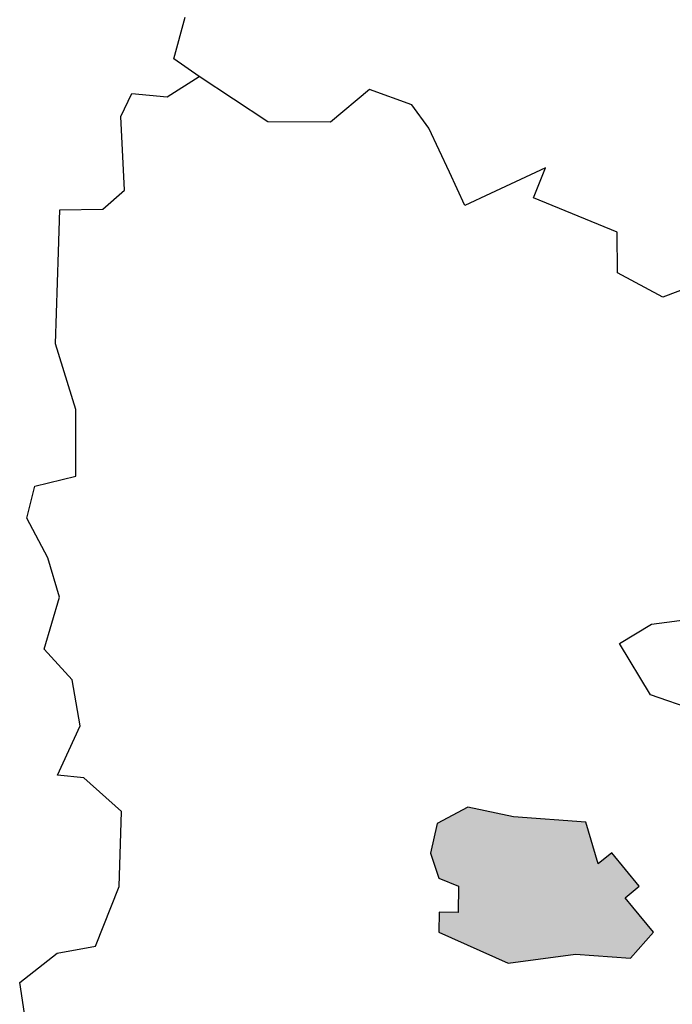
# Model space of a CAD drawing. Header units: feet. Extents: x 1377751 to 1381179, y 448542 to 452320.
# Tile 16 of 205: x 1377944.29 to 1377948.71, y 448939.28 to 448945.95. Entities that reach past the tile are written whole.
import ezdxf

# ---------------------------------------------------------------- set-up
doc = ezdxf.new("R2010")
doc.units = ezdxf.units.FT
doc.header["$MEASUREMENT"] = 0
doc.layers.add('MA- HONEY LOCUST TREE', color=3, linetype='Continuous')
doc.layers.add('VG_P_Cells', color=3, linetype='Continuous')

# ---------------------------------------------------------------- blocks, each defined once
blk = doc.blocks.new('HONEY LOCUST')
at = {"layer": 'MA- HONEY LOCUST TREE'}
h = blk.add_hatch(color=256, dxfattribs=at)
edge = h.paths.add_edge_path()
edge.add_line((-0.5745750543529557, -6.422021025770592), (-0.7605564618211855, -6.53676670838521))
edge.add_line((-0.7605564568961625, -6.536766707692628), (-0.8313250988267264, -6.580429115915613))
edge.add_line((-0.8313250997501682, -6.580429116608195), (-0.8957469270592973, -6.47601331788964))
edge.add_line((-0.8957469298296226, -6.47601331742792), (-1.146270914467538, -6.630580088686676))
edge.add_line((-1.146270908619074, -6.630580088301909), (-1.084295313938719, -6.731030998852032))
edge.add_line((-1.084295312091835, -6.731031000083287), (-1.373220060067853, -6.777182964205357))
edge.add_line((-1.373220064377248, -6.77718296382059), (-1.474080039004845, -7.258424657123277))
edge.add_line((-1.474080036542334, -7.258424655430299), (-1.579820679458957, -7.557780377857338))
edge.add_line((-1.579820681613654, -7.557780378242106), (-1.497465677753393, -7.77715949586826))
edge.add_line((-1.49746567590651, -7.777159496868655), (-1.30529205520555, -7.848457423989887))
edge.add_line((-1.305292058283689, -7.848457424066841), (-1.129588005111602, -7.81555112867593))
edge.add_line((-1.129588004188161, -7.81555112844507), (-1.058212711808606, -7.689408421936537))
edge.add_line((-1.058212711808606, -7.689408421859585), (-0.8825158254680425, -7.71682938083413))
edge.add_line((-0.8825158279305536, -7.716829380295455), (-0.9021786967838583, -7.842817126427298))
edge.add_line((-0.9021786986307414, -7.842817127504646), (-0.7683759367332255, -7.863699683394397))
edge.add_line((-0.7683759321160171, -7.863699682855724), (-0.4981685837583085, -7.426152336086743))
edge.add_line((-0.4981685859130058, -7.426152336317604), (-0.4981685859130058, -6.965455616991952))
edge.add_line((-0.4981685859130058, -6.965455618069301), (-0.4212962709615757, -6.597995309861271))
edge.add_line((-0.4212962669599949, -6.597995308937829), (-0.5745750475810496, -6.422021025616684))
for p, q in [((-4.877052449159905, -5.597924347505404, 17.4962923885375), (-4.83174321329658, -5.790300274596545, 17.4962923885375)), ((-4.83174321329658, -5.790300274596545, 17.4962923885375), (-5.035663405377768, -6.0732057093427, 17.4962923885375)), ((-2.644892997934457, -6.15886414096, 17.4962923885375), (-2.645899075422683, -5.765694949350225, 17.4962923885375)), ((-1.997811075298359, -5.882174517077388, 17.4962923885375), (-2.172524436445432, -6.229750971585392, 17.4962923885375)), ((-5.307554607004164, -6.039254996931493, 17.4962923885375), (-5.613431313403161, -6.57111801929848, 17.4962923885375)), ((-5.035663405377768, -6.0732057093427, 17.4962923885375), (-5.307554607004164, -6.039254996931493, 17.4962923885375)), ((-2.544308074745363, -6.390908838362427, 17.4962923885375), (-2.644892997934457, -6.15886414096, 17.4962923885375)), ((-2.172524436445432, -6.229750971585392, 17.4962923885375), (-2.544308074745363, -6.390908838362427, 17.4962923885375)), ((-5.613431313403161, -6.57111801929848, 17.4962923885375), (-5.803620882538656, -6.461739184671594, 17.4962923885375)), ((-5.803620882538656, -6.461739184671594, 17.4962923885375), (-5.681409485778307, -6.854023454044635, 17.4962923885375)), ((-0.5745750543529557, -6.422021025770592, 17.4962923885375), (-0.7605564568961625, -6.536766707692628, 17.4962923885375)), ((-0.4212962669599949, -6.597995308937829, 17.4962923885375), (-0.5745750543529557, -6.422021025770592, 17.4962923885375)), ((-0.8957469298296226, -6.47601331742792, 17.4962923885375), (-1.146270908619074, -6.630580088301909, 17.4962923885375)), ((-0.8313250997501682, -6.580429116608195, 17.4962923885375), (-0.8957469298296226, -6.47601331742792, 17.4962923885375)), ((-0.7605564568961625, -6.536766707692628, 17.4962923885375), (-0.8313250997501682, -6.580429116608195, 17.4962923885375)), ((-0.4981685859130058, -6.965455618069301, 17.4962923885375), (-0.4212962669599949, -6.597995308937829, 17.4962923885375)), ((-1.146270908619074, -6.630580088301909, 17.4962923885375), (-1.084295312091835, -6.731031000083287, 17.4962923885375)), ((-1.084295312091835, -6.731031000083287, 17.4962923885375), (-1.373220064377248, -6.77718296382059, 17.4962923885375)), ((-1.373220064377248, -6.77718296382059, 17.4962923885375), (-1.474080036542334, -7.258424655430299, 17.4962923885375)), ((-5.681409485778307, -6.854023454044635, 17.4962923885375), (-5.624186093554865, -7.037703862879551, 17.4962923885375)), ((-0.4981685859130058, -7.426152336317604, 17.4962923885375), (-0.4981685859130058, -6.965455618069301, 17.4962923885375)), ((-5.624186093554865, -7.037703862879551, 17.4962923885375), (-5.861262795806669, -7.111562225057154, 17.4962923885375)), ((-5.861262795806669, -7.111562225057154, 17.4962923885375), (-6.176334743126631, -7.209719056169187, 17.4962923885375)), ((-6.176334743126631, -7.209719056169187, 17.4962923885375), (-6.346749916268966, -7.30422735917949, 17.4962923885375)), ((-1.474080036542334, -7.258424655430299, 17.4962923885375), (-1.579820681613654, -7.557780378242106, 17.4962923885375)), ((-6.346749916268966, -7.30422735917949, 17.4962923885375), (-6.489478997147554, -7.575209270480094, 17.4962923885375)), ((-0.7683759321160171, -7.863699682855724, 17.4962923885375), (-0.4981685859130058, -7.426152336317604, 17.4962923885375)), ((-6.489478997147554, -7.575209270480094, 17.4962923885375), (-6.304350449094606, -7.866816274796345, 17.4962923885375)), ((-1.579820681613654, -7.557780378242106, 17.4962923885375), (-1.49746567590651, -7.777159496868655, 17.4962923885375)), ((-1.129588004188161, -7.81555112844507, 17.4962923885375), (-1.058212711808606, -7.689408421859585, 17.4962923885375)), ((-1.058212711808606, -7.689408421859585, 17.4962923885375), (-0.8825158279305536, -7.716829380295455, 17.4962923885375)), ((-0.8825158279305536, -7.716829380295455, 17.4962923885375), (-0.9021786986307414, -7.842817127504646, 17.4962923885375)), ((-1.49746567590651, -7.777159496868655, 17.4962923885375), (-1.305292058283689, -7.848457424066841, 17.4962923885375)), ((-6.304350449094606, -7.866816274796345, 17.4962923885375), (-6.361313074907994, -8.286445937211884, 17.4962923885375)), ((-1.305292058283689, -7.848457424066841, 17.4962923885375), (-1.129588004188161, -7.81555112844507, 17.4962923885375)), ((-0.9021786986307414, -7.842817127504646, 17.4962923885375), (-0.7683759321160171, -7.863699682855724, 17.4962923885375)), ((-6.361313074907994, -8.286445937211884, 17.4962923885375), (-6.727427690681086, -8.706353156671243, 17.4962923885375)), ((-6.727427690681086, -8.706353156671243, 17.4962923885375), (-6.868580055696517, -8.862566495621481, 17.4962923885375)), ((-6.619386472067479, -8.940173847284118, 17.4962923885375), (-6.727427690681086, -8.706353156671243, 17.4962923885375)), ((-6.868580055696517, -8.862566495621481, 17.4962923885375), (-7.140198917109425, -8.74801538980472, 17.4962923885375)), ((-6.67340349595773, -9.173994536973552, 17.4962923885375), (-6.619386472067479, -8.940173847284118, 17.4962923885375)), ((-6.529355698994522, -9.269923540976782, 17.4962923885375), (-6.67340349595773, -9.173994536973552, 17.4962923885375)), ((-6.031176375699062, -9.311891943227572, 17.4962923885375), (-6.529355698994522, -9.269923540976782, 17.4962923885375)), ((-5.923135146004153, -9.473768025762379, 17.4962923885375), (-6.031176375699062, -9.311891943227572, 17.4962923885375)), ((-5.957319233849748, -9.763287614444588, 17.4962923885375), (-5.923135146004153, -9.473768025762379, 17.4962923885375)), ((-5.677044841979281, -9.80951238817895, 17.4962923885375), (-5.957319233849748, -9.763287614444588, 17.4962923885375)), ((-5.062087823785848, -9.910935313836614, 17.4962923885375), (-5.677044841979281, -9.80951238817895, 17.4962923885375)), ((-4.602373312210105, -9.83463563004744, 17.4962923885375), (-5.062087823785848, -9.910935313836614, 17.4962923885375)), ((-4.153889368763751, -9.894364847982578, 17.4962923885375), (-4.602373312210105, -9.83463563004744, 17.4962923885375)), ((-4.123989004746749, -10.17808864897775, 17.4962923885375), (-4.153889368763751, -9.894364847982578, 17.4962923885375)), ((-1.861050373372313, -9.887998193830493, 17.4962923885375), (-2.121209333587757, -10.11073661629, 17.4962923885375)), ((-1.359323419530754, -9.969668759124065, 17.4962923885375), (-1.861050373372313, -9.887998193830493, 17.4962923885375)), ((-0.9802438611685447, -10.18127054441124, 17.4962923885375), (-1.359323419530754, -9.969668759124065, 17.4962923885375)), ((-3.356477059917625, -10.11236189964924, 17.4962923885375), (-3.631034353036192, -10.1540956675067, 17.4962923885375)), ((-3.022233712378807, -10.26141024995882, 17.4962923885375), (-3.356477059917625, -10.11236189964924, 17.4962923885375)), ((-2.789459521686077, -10.10043837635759, 17.4962923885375), (-3.022233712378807, -10.26141024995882, 17.4962923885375)), ((-2.473119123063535, -10.08851485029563, 17.4962923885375), (-2.789459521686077, -10.10043837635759, 17.4962923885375)), ((-2.16208941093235, -10.28521723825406, 17.4962923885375), (-2.473119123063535, -10.08851485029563, 17.4962923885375)), ((-2.121209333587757, -10.11073661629, 17.4962923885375), (-2.16208941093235, -10.28521723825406, 17.4962923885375)), ((-3.917531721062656, -10.26141024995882, 17.4962923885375), (-4.123989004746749, -10.17808864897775, 17.4962923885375)), ((-3.631034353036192, -10.1540956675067, 17.4962923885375), (-3.917531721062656, -10.26141024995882, 17.4962923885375)), ((-0.9682321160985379, -10.44665266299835, 17.4962923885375), (-0.9802438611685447, -10.18127054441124, 17.4962923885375)), ((-0.8053138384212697, -10.72404128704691, 17.4962923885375), (-0.9682321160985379, -10.44665266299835, 17.4962923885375)), ((-0.4942912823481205, -10.71664452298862, 17.4962923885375), (-0.8053138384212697, -10.72404128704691, 17.4962923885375))]:
    blk.add_line(p, q, dxfattribs=at)

msp = doc.modelspace()

# ---------------------------------------------------------------- block references
at = {"layer": 'VG_P_Cells', "rotation": 277.5930949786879}
msp.add_blockref('HONEY LOCUST', (1377955.02795567, 448940.0463989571, -8.748146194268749), dxfattribs=at)

doc.saveas('drawing.dxf')
